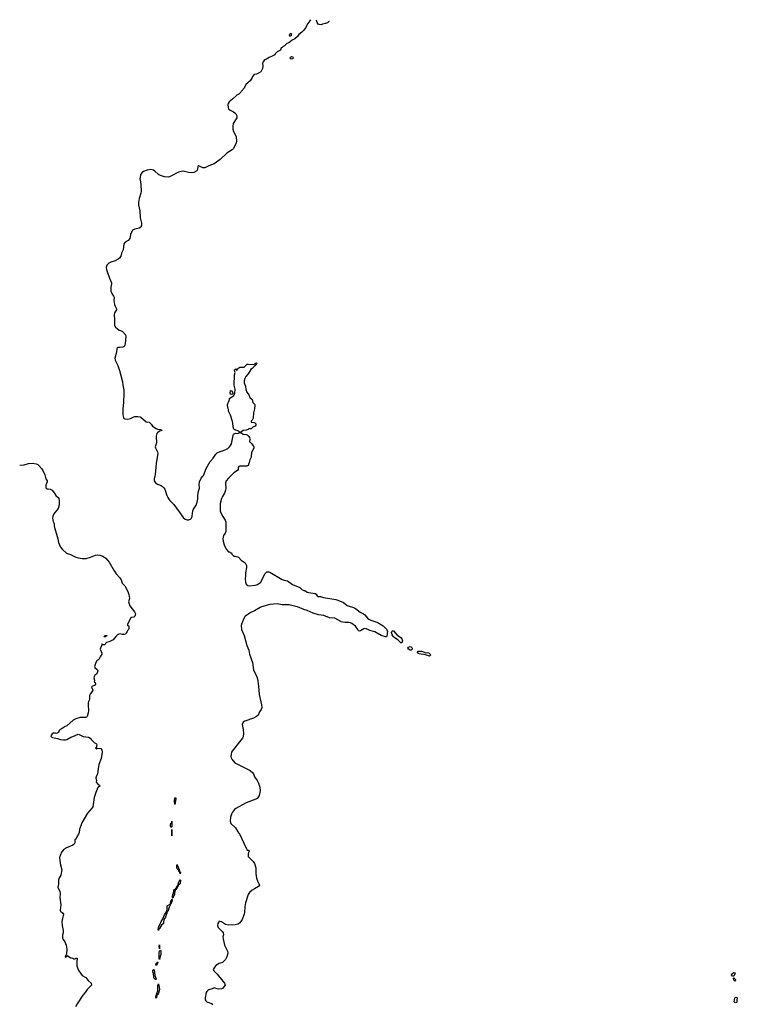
# Model space of a CAD drawing. Header units: inches. Extents: x 2348423 to 2474978, y 460702 to 613625.
# Tile 44 of 113: x 2351058 to 2364978, y 572581 to 591674. Entities that reach past the tile are written whole.
import ezdxf

# ---------------------------------------------------------------- set-up
doc = ezdxf.new("R2010")
doc.units = ezdxf.units.IN
doc.header["$MEASUREMENT"] = 0
for name, color, linetype in [('C3557', 7, 'Continuous'), ('C3558', 7, 'Continuous'), ('C3559', 7, 'Continuous'), ('C3567', 7, 'Continuous')]:
    doc.layers.add(name, color=color, linetype=linetype)

msp = doc.modelspace()

# ---------------------------------------------------------------- linework, layer by layer
at = {"layer": 'C3557', "color": 5, "elevation": 80}
for points in [[(2353173, 580000), (2353148, 579950), (2353147, 579927), (2353170, 579926), (2353176, 579916), (2353175, 579870), (2353168, 579850), (2353148, 579830), (2353146, 579810), (2353130, 579794), (2353114, 579766), (2353088, 579752), (2353050, 579751), (2353010, 579763), (2352982, 579758), (2352957, 579743), (2352924, 579716), (2352870, 579651), (2352793, 579607), (2352744, 579596), (2352723, 579577), (2352710, 579554), (2352670, 579554), (2352658, 579558), (2352654, 579570), (2352649, 579571), (2352648, 579530), (2352624, 579490), (2352619, 579470), (2352649, 579390), (2352649, 579370), (2352623, 579330), (2352593, 579270), (2352555, 579245), (2352547, 579233), (2352527, 579190), (2352509, 579130), (2352519, 579110), (2352568, 579070), (2352575, 579050), (2352555, 578990), (2352518, 578962), (2352501, 578930), (2352499, 578910), (2352508, 578870), (2352506, 578830), (2352522, 578822), (2352528, 578790), (2352510, 578762), (2352469, 578751), (2352449, 578730), (2352475, 578670), (2352458, 578642), (2352429, 578610), (2352415, 578570), (2352415, 578490), (2352394, 578450), (2352389, 578430), (2352386, 578350), (2352395, 578310), (2352395, 578270), (2352389, 578231), (2352370, 578162), (2352353, 578147), (2352337, 578143), (2352250, 578146), (2352230, 578141), (2352145, 578115), (2352094, 578090), (2351976, 577984), (2351942, 577970), (2351882, 577930), (2351842, 577910), (2351826, 577894), (2351808, 577850), (2351770, 577831), (2351750, 577838), (2351710, 577836), (2351690, 577826), (2351661, 577790), (2351669, 577770), (2351694, 577754), (2351790, 577738), (2351850, 577715), (2351910, 577709), (2351950, 577712), (2351970, 577719), (2352050, 577764), (2352090, 577775), (2352190, 577819), (2352214, 577814), (2352290, 577776), (2352390, 577762), (2352423, 577743), (2352450, 577709), (2352500, 577660), (2352548, 577630), (2352555, 577605), (2352548, 577590), (2352542, 577558), (2352530, 577554), (2352530, 577546), (2352542, 577542), (2352550, 577526), (2352558, 577542), (2352570, 577546), (2352630, 577542), (2352650, 577518), (2352659, 577470), (2352637, 577350), (2352596, 577230), (2352579, 577150), (2352568, 577050), (2352539, 576990), (2352537, 576970), (2352541, 576941), (2352549, 576930), (2352544, 576890), (2352574, 576850), (2352605, 576830), (2352613, 576810), (2352590, 576791), (2352574, 576786), (2352533, 576690), (2352503, 576590), (2352477, 576410), (2352466, 576390), (2352375, 576290), (2352261, 576099), (2352219, 575970), (2352210, 575910), (2352200, 575880), (2352168, 575832), (2352150, 575782), (2352130, 575776), (2352125, 575770), (2352128, 575712), (2352116, 575690), (2352090, 575666), (2351966, 575614), (2351910, 575576), (2351868, 575530), (2351830, 575429), (2351830, 575409), (2351840, 575380), (2351844, 575310), (2351876, 575190), (2351856, 575084), (2351819, 575021), (2351808, 574990), (2351810, 574910), (2351800, 574850), (2351837, 574770), (2351846, 574730), (2351839, 574650), (2351859, 574510), (2351845, 574405), (2351850, 574390), (2351898, 574350), (2351907, 574330), (2351879, 574190), (2351880, 574110), (2351903, 574010), (2351900, 573970), (2351889, 573929), (2351889, 573870), (2351900, 573840), (2351935, 573790), (2351961, 573730), (2351973, 573650), (2351964, 573556), (2351959, 573541), (2351938, 573510), (2351940, 573500), (2351950, 573498), (2351974, 573510), (2351990, 573526), (2351996, 573516), (2352050, 573482), (2352090, 573475), (2352110, 573464), (2352130, 573464), (2352150, 573474), (2352170, 573475), (2352173, 573470), (2352165, 573410), (2352167, 573330), (2352178, 573290), (2352208, 573228), (2352270, 573141), (2352340, 573100), (2352386, 573046), (2352442, 572990), (2352454, 572954), (2352454, 572950), (2352370, 572870), (2352330, 572810), (2352284, 572756), (2352171, 572590), (2352144, 572530)], [(2355378, 580000), (2355366, 579974), (2355354, 579930), (2355364, 579850), (2355410, 579730), (2355461, 579541), (2355500, 579450), (2355515, 579370), (2355574, 579210), (2355584, 579110), (2355594, 579070), (2355657, 578930), (2355669, 578890), (2355690, 578750), (2355706, 578590), (2355749, 578390), (2355754, 578330), (2355743, 578297), (2355707, 578250), (2355681, 578190), (2355650, 578161), (2355595, 578130), (2355426, 578074), (2355390, 578050), (2355376, 578010), (2355396, 577910), (2355400, 577830), (2355392, 577770), (2355378, 577742), (2355325, 577670), (2355177, 577490), (2355168, 577470), (2355159, 577430), (2355155, 577385), (2355160, 577360), (2355172, 577332), (2355230, 577264), (2355530, 577115), (2355582, 577070), (2355596, 577050), (2355614, 576990), (2355663, 576923), (2355690, 576870), (2355714, 576790), (2355723, 576723), (2355719, 576690), (2355702, 576630), (2355685, 576595), (2355666, 576574), (2355640, 576560), (2355450, 576486), (2355307, 576413), (2355250, 576378), (2355224, 576356), (2355187, 576310), (2355167, 576270), (2355150, 576210), (2355142, 576130), (2355157, 576090), (2355244, 576004), (2355290, 575929), (2355330, 575874), (2355360, 575800), (2355409, 575709), (2355470, 575572), (2355494, 575570), (2355510, 575554), (2355496, 575524), (2355489, 575491), (2355490, 575458), (2355492, 575450), (2355589, 575350), (2355611, 575310), (2355637, 575230), (2355637, 575117), (2355649, 575030), (2355678, 574958), (2355705, 574910), (2355708, 574890), (2355690, 574865), (2355610, 574823), (2355567, 574793), (2355519, 574750), (2355491, 574710), (2355441, 574550), (2355428, 574470), (2355421, 574370), (2355412, 574330), (2355366, 574210), (2355323, 574157), (2355290, 574135), (2355240, 574120), (2355110, 574116), (2355051, 574131), (2354970, 574179), (2354930, 574191), (2354918, 574182), (2354903, 574150), (2354898, 574110), (2354909, 574070), (2354994, 573990), (2355007, 573970), (2355009, 573930), (2354999, 573890), (2355002, 573850), (2355034, 573730), (2355090, 573610), (2355093, 573570), (2355079, 573501), (2355050, 573450), (2355014, 573410), (2354990, 573391), (2354930, 573375), (2354865, 573335), (2354843, 573310), (2354818, 573270), (2354813, 573250), (2354824, 573230), (2354889, 573169), (2355000, 573030), (2355029, 572990), (2355047, 572950), (2354990, 572890), (2354970, 572880), (2354910, 572875), (2354830, 572899), (2354790, 572882), (2354730, 572864), (2354708, 572852), (2354687, 572830), (2354678, 572810), (2354653, 572710), (2354659, 572670), (2354668, 572650), (2354690, 572630), (2354710, 572620), (2354780, 572600), (2354798, 572590), (2354785, 572570)], [(2357965, 580000), (2357991, 579990), (2358110, 579919), (2358173, 579853), (2358190, 579810), (2358189, 579771), (2358177, 579723), (2358171, 579709), (2358151, 579709), (2358070, 579733), (2357946, 579806), (2357850, 579828), (2357825, 579845), (2357782, 579862), (2357750, 579867), (2357735, 579865), (2357670, 579826), (2357650, 579819), (2357630, 579821), (2357618, 579850), (2357570, 579916), (2357504, 579964), (2357477, 579977), (2357445, 579985), (2357410, 579987), (2357370, 579982), (2357326, 579990), (2357296, 580000)]]:
    msp.add_lwpolyline(points, dxfattribs=at)
at = {"layer": 'C3557', "color": 5}
for points, elevation in [([(2352710, 579706), (2352688, 579710), (2352702, 579718), (2352708, 579732), (2352750, 579734), (2352752, 579730), (2352746, 579726), (2352734, 579726), (2352730, 579709)], 80), ([(2358470, 579589), (2358449, 579589), (2358390, 579649), (2358340, 579680), (2358308, 579708), (2358286, 579746), (2358270, 579790), (2358275, 579810), (2358283, 579817), (2358290, 579823), (2358310, 579822), (2358382, 579742), (2358433, 579710), (2358455, 579690), (2358471, 579670), (2358481, 579630), (2358480, 579610)], 80), ([(2358650, 579449), (2358630, 579450), (2358602, 579470), (2358590, 579490), (2358601, 579510), (2358630, 579519), (2358650, 579515), (2358663, 579503), (2358671, 579490), (2358671, 579470)], 80), ([(2358930, 579396), (2358959, 579401), (2358990, 579397), (2359004, 579390), (2359022, 579370), (2359026, 579350), (2359010, 579332), (2358990, 579336), (2358930, 579361), (2358810, 579377), (2358784, 579390), (2358776, 579410), (2358790, 579431), (2358850, 579430), (2358890, 579419)], 80), ([(2354070, 576458), (2354063, 576523), (2354070, 576587), (2354085, 576585), (2354088, 576568)], 60), ([(2353990, 576014), (2353986, 576050), (2353990, 576091), (2354009, 576091), (2354010, 576131), (2354010, 576026), (2354004, 576016)], 60), ([(2354010, 575846), (2354007, 575870), (2354010, 575974)], 60), ([(2354170, 575109), (2354165, 575144), (2354155, 575150), (2354158, 575158), (2354150, 575153), (2354140, 575180), (2354115, 575210), (2354105, 575230), (2354105, 575270), (2354110, 575290), (2354119, 575259), (2354130, 575243), (2354144, 575204), (2354150, 575201), (2354160, 575160), (2354172, 575150), (2354175, 575130)], 60), ([(2354110, 574834), (2354104, 574836), (2354104, 574830), (2354095, 574825), (2354093, 574810), (2354081, 574799), (2354074, 574786), (2354060, 574740), (2354058, 574710), (2354050, 574690), (2354041, 574679), (2354030, 574641), (2354025, 574645), (2354022, 574670), (2354030, 574711), (2354040, 574730), (2354049, 574790), (2354060, 574810), (2354078, 574822), (2354090, 574839), (2354098, 574842), (2354110, 574876), (2354119, 574879), (2354127, 574873), (2354121, 574881), (2354130, 574906), (2354140, 574900), (2354130, 574870), (2354119, 574861)], 60), ([(2354140, 574900), (2354134, 574910), (2354149, 574970), (2354161, 574979), (2354170, 574998), (2354176, 574990), (2354180, 574970), (2354170, 574933), (2354150, 574903)], 60), ([(2353750, 574014), (2353745, 574025), (2353759, 574090), (2353784, 574136), (2353803, 574190), (2353838, 574242), (2353870, 574318), (2353903, 574377), (2353918, 574422), (2353922, 574490), (2353965, 574515), (2353970, 574527), (2353978, 574518), (2353973, 574490), (2353958, 574462), (2353930, 574384), (2353922, 574378), (2353910, 574341), (2353904, 574336), (2353885, 574270), (2353856, 574224), (2353851, 574170), (2353845, 574150), (2353806, 574114), (2353770, 574050), (2353753, 574047), (2353756, 574036)], 60), ([(2353982, 574522), (2353974, 574530), (2353981, 574539), (2353990, 574585), (2354003, 574597), (2354010, 574621), (2354014, 574614), (2354010, 574570), (2354000, 574560), (2353990, 574525)], 60), ([(2353770, 573658), (2353764, 573710), (2353770, 573737), (2353773, 573710)], 60), ([(2353770, 573449), (2353761, 573461), (2353767, 573587), (2353770, 573618), (2353787, 573633), (2353790, 573633), (2353794, 573610), (2353794, 573550), (2353790, 573529), (2353782, 573518)], 60), ([(2353710, 573332), (2353701, 573341), (2353706, 573370), (2353718, 573382), (2353730, 573407), (2353737, 573397), (2353734, 573370)], 60), ([(2353697, 573063), (2353690, 573064), (2353670, 573082), (2353659, 573110), (2353657, 573177), (2353643, 573210), (2353643, 573230), (2353650, 573253), (2353654, 573254), (2353667, 573247), (2353681, 573141), (2353704, 573076), (2353705, 573070)], 60), ([(2353702, 572702), (2353698, 572710), (2353705, 572715), (2353702, 572722), (2353710, 572775), (2353735, 572845), (2353739, 572890), (2353738, 572950), (2353750, 572976), (2353758, 572950), (2353769, 572869), (2353750, 572797), (2353730, 572768), (2353718, 572762), (2353710, 572707)], 60)]:
    msp.add_lwpolyline(points, close=True, dxfattribs=dict(at, elevation=elevation))
at = {"layer": 'C3558', "color": 5, "elevation": 80}
for points in [[(2355099, 590000), (2355101, 589970), (2355110, 589943), (2355138, 589918), (2355203, 589890), (2355233, 589870), (2355254, 589850), (2355272, 589810), (2355269, 589770), (2355202, 589658), (2355192, 589610), (2355194, 589550), (2355205, 589505), (2355258, 589410), (2355263, 589310), (2355250, 589266), (2355198, 589170), (2355178, 589150), (2355076, 589084), (2354950, 588960), (2354830, 588880), (2354730, 588843), (2354650, 588800), (2354610, 588800), (2354530, 588843), (2354515, 588825), (2354508, 588770), (2354496, 588744), (2354439, 588710), (2354390, 588707), (2354330, 588714), (2354230, 588735), (2354190, 588732), (2354142, 588719), (2353990, 588637), (2353950, 588623), (2353870, 588624), (2353790, 588650), (2353750, 588673), (2353679, 588739), (2353655, 588755), (2353630, 588764), (2353590, 588766), (2353530, 588759), (2353463, 588730), (2353434, 588710), (2353403, 588670), (2353392, 588610), (2353390, 588590), (2353404, 588530), (2353410, 588470), (2353412, 588350), (2353405, 588310), (2353375, 588205), (2353363, 588130), (2353366, 588086), (2353390, 587969), (2353396, 587830), (2353420, 587730), (2353422, 587690), (2353417, 587670), (2353406, 587650), (2353378, 587630), (2353290, 587611), (2353249, 587591), (2353205, 587510), (2353204, 587464), (2353195, 587430), (2353160, 587390), (2353103, 587357), (2353080, 587330), (2353067, 587210), (2353035, 587145), (2353020, 587090), (2353001, 587059), (2352969, 587030), (2352910, 586998), (2352826, 586974), (2352785, 586955), (2352747, 586913), (2352736, 586870), (2352740, 586830), (2352753, 586790), (2352799, 586659), (2352839, 586570), (2352839, 586550), (2352824, 586490), (2352829, 586409), (2352844, 586364), (2352881, 586310), (2352888, 586290), (2352887, 586227), (2352898, 586150), (2352910, 586116), (2352936, 586070), (2352939, 586050), (2352899, 585990), (2352888, 585950), (2352897, 585857), (2352899, 585750), (2352904, 585730), (2352916, 585710), (2352950, 585683), (2352990, 585656), (2353012, 585650), (2353050, 585625), (2353110, 585566), (2353120, 585530), (2353107, 585390), (2353099, 585361), (2353082, 585338), (2353056, 585324), (2353010, 585316), (2352970, 585317), (2352950, 585307), (2352942, 585290), (2352935, 585225), (2352904, 585110), (2352911, 585070), (2352959, 584970), (2352993, 584873), (2353055, 584650), (2353059, 584590), (2353077, 584490), (2353081, 584430), (2353074, 584254), (2353062, 584130), (2353061, 584010), (2353070, 583962), (2353075, 583950), (2353095, 583935), (2353150, 583928), (2353210, 583941), (2353270, 583972), (2353290, 583977), (2353350, 583979), (2353394, 583974), (2353410, 583968), (2353510, 583874), (2353572, 583870), (2353610, 583832), (2353635, 583795), (2353706, 583746), (2353730, 583737), (2353794, 583730), (2353822, 583710), (2353770, 583697), (2353734, 583666), (2353721, 583650), (2353703, 583597), (2353703, 583550), (2353711, 583510), (2353711, 583470), (2353696, 583430), (2353687, 583390), (2353691, 583370), (2353734, 583294), (2353736, 583270), (2353705, 583070), (2353687, 582853), (2353669, 582769), (2353670, 582732), (2353690, 582696), (2353730, 582666), (2353770, 582656), (2353810, 582638), (2353830, 582625), (2353857, 582597), (2353873, 582573), (2353913, 582450), (2353930, 582410), (2353950, 582379), (2353970, 582349), (2354051, 582271), (2354154, 582134), (2354230, 582020), (2354270, 581989), (2354310, 581975), (2354330, 581976), (2354370, 581990), (2354390, 582011), (2354407, 582050), (2354415, 582150), (2354430, 582182), (2354480, 582260), (2354501, 582319), (2354516, 582384), (2354513, 582450), (2354529, 582530), (2354549, 582590), (2354549, 582610), (2354539, 582650), (2354546, 582714), (2354579, 582781), (2354607, 582813), (2354622, 582838), (2354673, 582970), (2354754, 583110), (2354810, 583171), (2354864, 583250), (2354887, 583273), (2354950, 583303), (2355010, 583319), (2355070, 583345), (2355098, 583362), (2355130, 583390), (2355150, 583415), (2355170, 583451), (2355198, 583610), (2355206, 583634), (2355216, 583644), (2355230, 583653), (2355250, 583656), (2355290, 583651), (2355330, 583669), (2355348, 583668), (2355390, 583635), (2355449, 583631), (2355470, 583621), (2355505, 583590), (2355518, 583570), (2355524, 583544), (2355531, 583531), (2355514, 583510), (2355514, 583490), (2355530, 583482), (2355562, 583450), (2355572, 583432), (2355590, 583414), (2355597, 583397), (2355598, 583370), (2355592, 583350), (2355570, 583306), (2355553, 583287), (2355551, 583190), (2355521, 583139), (2355511, 583089), (2355490, 583028), (2355464, 583016), (2355330, 583016), (2355310, 583009), (2355294, 582990), (2355295, 582950), (2355286, 582930), (2355210, 582889), (2355110, 582787), (2355065, 582730), (2355050, 582690), (2355056, 582590), (2355052, 582552), (2355033, 582490), (2354992, 582430), (2354975, 582390), (2354949, 582290), (2354945, 582190), (2354948, 582150), (2354963, 582110), (2354999, 582039), (2355047, 581970), (2355057, 581930), (2355060, 581890), (2355054, 581830), (2355059, 581750), (2355043, 581717), (2355011, 581670), (2354998, 581610), (2355002, 581562), (2355022, 581490), (2355065, 581410), (2355110, 581354), (2355130, 581354), (2355150, 581334), (2355170, 581334), (2355174, 581310), (2355210, 581274), (2355230, 581272), (2355250, 581262), (2355290, 581258), (2355302, 581250), (2355357, 581197), (2355430, 581143), (2355441, 581130), (2355455, 581090), (2355459, 581050), (2355438, 580950), (2355439, 580890), (2355434, 580830), (2355439, 580770), (2355451, 580730), (2355483, 580703), (2355516, 580696), (2355628, 580708), (2355670, 580719), (2355710, 580746), (2355733, 580770), (2355813, 580927), (2355830, 580950), (2355855, 580965), (2355890, 580967), (2355910, 580961), (2356150, 580821), (2356190, 580805), (2356250, 580791), (2356350, 580724), (2356490, 580665), (2356530, 580628), (2356570, 580607), (2356590, 580603), (2356634, 580574), (2356665, 580565), (2356787, 580550), (2356810, 580534), (2356830, 580505), (2356850, 580490), (2356890, 580488), (2356952, 580472), (2357190, 580433), (2357230, 580421), (2357339, 580370), (2357410, 580316), (2357550, 580267), (2357570, 580256), (2357663, 580183), (2357730, 580150), (2357750, 580135), (2357807, 580067), (2357830, 580049), (2357869, 580029), (2357930, 580014), (2357965, 580000)], [(2351058, 583039), (2351144, 583044), (2351230, 583066), (2351310, 583073), (2351380, 583060), (2351410, 583048), (2351430, 583030), (2351483, 582970), (2351509, 582930), (2351543, 582850), (2351565, 582770), (2351589, 582730), (2351592, 582710), (2351568, 582650), (2351565, 582605), (2351572, 582592), (2351590, 582579), (2351610, 582580), (2351652, 582572), (2351690, 582550), (2351737, 582477), (2351759, 582450), (2351806, 582410), (2351816, 582390), (2351826, 582350), (2351826, 582270), (2351804, 582196), (2351721, 582090), (2351700, 582050), (2351695, 582010), (2351706, 581946), (2351724, 581904), (2351730, 581850), (2351795, 581610), (2351810, 581537), (2351850, 581449), (2351890, 581401), (2351965, 581330), (2352045, 581305), (2352150, 581251), (2352190, 581238), (2352270, 581226), (2352350, 581228), (2352430, 581251), (2352527, 581293), (2352570, 581297), (2352610, 581290), (2352669, 581269), (2352731, 581231), (2352795, 581155), (2352890, 580984), (2352930, 580930), (2353002, 580850), (2353024, 580810), (2353048, 580750), (2353096, 580696), (2353126, 580650), (2353165, 580570), (2353176, 580530), (2353187, 580450), (2353169, 580389), (2353193, 580310), (2353287, 580190), (2353302, 580150), (2353299, 580130), (2353290, 580111), (2353270, 580091), (2353230, 580081), (2353209, 580070), (2353173, 580000)], [(2357296, 580000), (2357290, 580002), (2357170, 580067), (2357070, 580076), (2356958, 580118), (2356854, 580134), (2356750, 580168), (2356636, 580216), (2356570, 580234), (2356450, 580288), (2356417, 580297), (2356287, 580327), (2356150, 580326), (2356050, 580346), (2355910, 580334), (2355750, 580287), (2355724, 580276), (2355614, 580210), (2355542, 580178), (2355464, 580130), (2355435, 580105), (2355400, 580050), (2355378, 580000)]]:
    msp.add_lwpolyline(points, dxfattribs=at)
for points in [[(2355530, 583738), (2355510, 583744), (2355500, 583740), (2355491, 583729), (2355450, 583713), (2355390, 583707), (2355370, 583686), (2355350, 583673), (2355330, 583672), (2355310, 583694), (2355230, 583719), (2355210, 583735), (2355197, 583777), (2355192, 583850), (2355184, 583884), (2355147, 584007), (2355110, 584086), (2355108, 584112), (2355089, 584190), (2355089, 584211), (2355122, 584290), (2355129, 584310), (2355129, 584331), (2355209, 584390), (2355231, 584430), (2355237, 584510), (2355220, 584590), (2355227, 584790), (2355235, 584830), (2355226, 584870), (2355229, 584890), (2355250, 584902), (2355270, 584874), (2355290, 584912), (2355330, 584934), (2355410, 584934), (2355468, 584992), (2355490, 584994), (2355593, 584987), (2355622, 584998), (2355630, 585011), (2355650, 585022), (2355656, 585016), (2355650, 584998), (2355644, 584996), (2355625, 584970), (2355570, 584913), (2355541, 584890), (2355490, 584809), (2355444, 584756), (2355424, 584716), (2355411, 584669), (2355415, 584630), (2355441, 584570), (2355446, 584506), (2355465, 584450), (2355500, 584400), (2355522, 584350), (2355570, 584310), (2355583, 584250), (2355610, 584218), (2355618, 584198), (2355614, 584130), (2355594, 584050), (2355590, 583950), (2355570, 583910), (2355551, 583890), (2355551, 583871), (2355606, 583866), (2355619, 583859), (2355637, 583837), (2355642, 583810), (2355627, 583793), (2355581, 583770), (2355550, 583741)], [(2355170, 584404), (2355150, 584410), (2355140, 584430), (2355150, 584481), (2355170, 584475), (2355187, 584450), (2355191, 584429), (2355186, 584414)]]:
    msp.add_lwpolyline(points, close=True, dxfattribs=at)
at = {"layer": 'C3559', "color": 5, "elevation": 80}
for points in [[(2356696, 591674), (2356686, 591650), (2356650, 591602), (2356603, 591517), (2356571, 591469), (2356531, 591430), (2356474, 591386), (2356450, 591349), (2356397, 591303), (2356344, 591276), (2356277, 591223), (2356238, 591210), (2356195, 591165), (2356170, 591154), (2356150, 591135), (2356132, 591128), (2356115, 591085), (2356052, 591050), (2356012, 591010), (2356005, 590995), (2355954, 590966), (2355897, 590943), (2355845, 590910), (2355807, 590893), (2355782, 590858), (2355770, 590830), (2355775, 590770), (2355771, 590729), (2355734, 590666), (2355690, 590634), (2355650, 590619), (2355605, 590610), (2355571, 590570), (2355565, 590550), (2355526, 590490), (2355443, 590417), (2355410, 590349), (2355357, 590283), (2355350, 590268), (2355312, 590230), (2355270, 590209), (2355188, 590130), (2355122, 590079), (2355102, 590050), (2355096, 590030), (2355098, 590010), (2355099, 590000)], [(2357063, 591641), (2357051, 591630), (2357030, 591615), (2356990, 591599), (2356930, 591588), (2356904, 591576), (2356870, 591578), (2356850, 591588), (2356830, 591618), (2356817, 591663)]]:
    msp.add_lwpolyline(points, dxfattribs=at)
for points in [[(2356310, 591408), (2356292, 591390), (2356285, 591370), (2356290, 591362), (2356310, 591362), (2356330, 591374), (2356338, 591390)], [(2356330, 590908), (2356312, 590912), (2356304, 590930), (2356313, 590950), (2356330, 590962), (2356354, 590954), (2356364, 590930), (2356350, 590912)]]:
    msp.add_lwpolyline(points, close=True, dxfattribs=at)
at = {"layer": 'C3567', "color": 5, "elevation": 80}
for points in [[(2364910, 573126), (2364887, 573127), (2364866, 573150), (2364869, 573171), (2364910, 573198), (2364934, 573190), (2364925, 573150)], [(2364922, 573082), (2364930, 573082), (2364938, 573070), (2364942, 573050), (2364930, 573028), (2364908, 573050), (2364906, 573090), (2364910, 573094)], [(2364950, 572609), (2364930, 572618), (2364918, 572630), (2364929, 572710), (2364950, 572718), (2364970, 572716), (2364978, 572710), (2364971, 572669), (2364970, 572626), (2364964, 572616)]]:
    msp.add_lwpolyline(points, close=True, dxfattribs=at)

doc.saveas('drawing.dxf')
